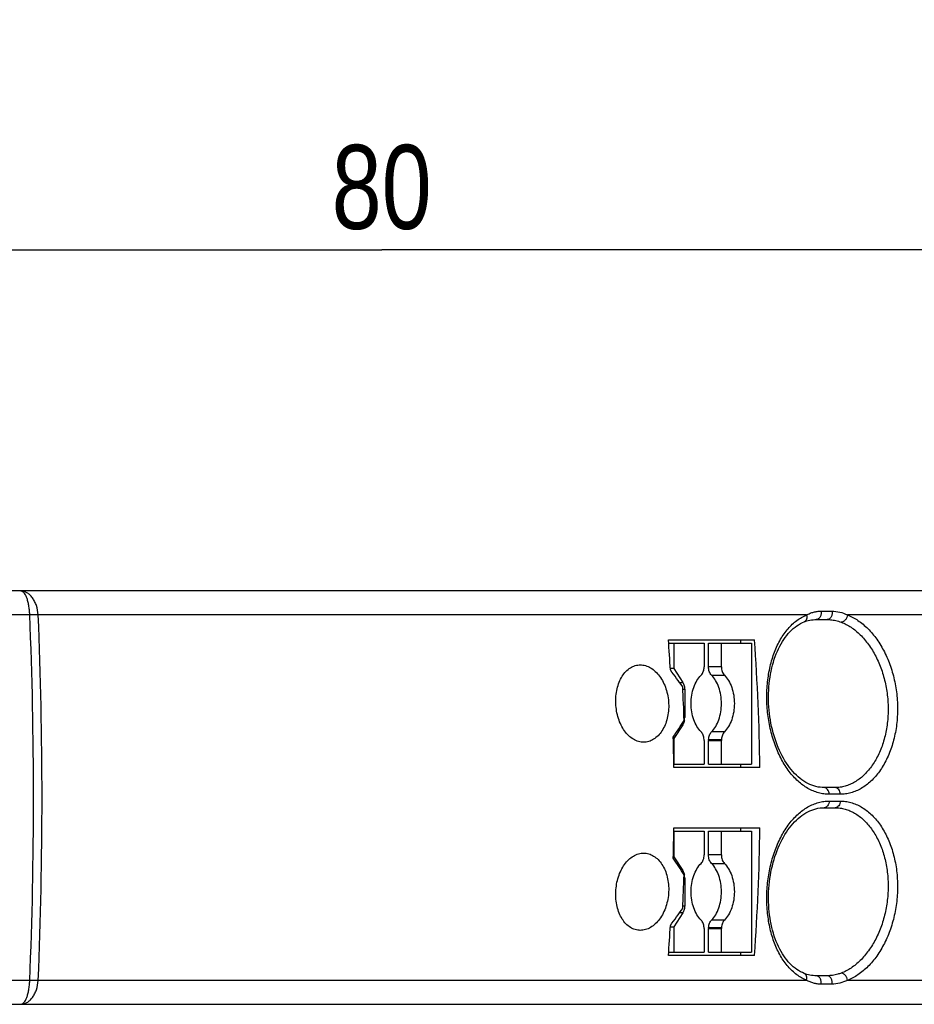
# Model space of a CAD drawing. Header units: millimetres. Extents: x 0 to 420, y 0 to 297.
# Tile 11 of 29: x 208 to 235, y 129 to 158. Entities that reach past the tile are written whole.
import ezdxf

# ---------------------------------------------------------------- set-up
doc = ezdxf.new("R2010")
doc.units = ezdxf.units.MM
doc.header["$LTSCALE"] = 23.1
doc.layers.get('0').update_dxf_attribs({"linetype": 'CONTINUOUS'})
doc.layers.add('T-EM12-T01-XDXF_CONTINUOUS_LINE', color=7, linetype='CONTINUOUS')
doc.layers.add('T-EM12-T01-XXX_DXF_DIMENSION', color=7, linetype='CONTINUOUS')
doc.styles.get("Standard").update_dxf_attribs({"font": 'txt', "width": 0.8})
doc.dimstyles.new('DIMSTYLE_1', dxfattribs={"dimtxt": 2.5, "dimasz": 3.5, "dimexe": 1, "dimexo": 0, "dimtad": 1, "dimdec": 3, "dimdsep": 46, "dimtxsty": 'Standard', "dimblk": '_FILLED', "dimblk1": '_FILLED', "dimblk2": '_FILLED', "dimcen": 0.09, "dimclrt": 5, "dimadec": 0, "dimazin": 0, "dimtp": 0.3, "dimtm": 0.3, "dimtfac": 1, "dimtdec": 3, "dimtofl": 0, "dimtmove": 0, "dimatfit": 3, "dimldrblk": '_FILLED', "dimfxl": 1, "dimtolj": 1, "dimarcsym": 0})

# ---------------------------------------------------------------- blocks, each defined once
blk = doc.blocks.new('_FILLED')
at = {"color": 0, "linetype": 'ByBlock'}
blk.add_solid([(0, 0), (-1, 0.1429), (-1, -0.1429)], dxfattribs=at)
blk = doc.blocks.new('*D1')
at = {"layer": 'T-EM12-T01-XXX_DXF_DIMENSION', "color": 2, "linetype": 'Continuous'}
for p, q in [((178.901, 167.833), (178.901, 150.029)), ((258.901, 158.426), (258.901, 150.029)), ((178.901, 151.029), (218.901, 151.029)), ((258.901, 151.029), (218.901, 151.029))]:
    blk.add_line(p, q, dxfattribs=at)
at = {"layer": 'T-EM12-T01-XXX_DXF_DIMENSION', "color": 2, "linetype": 'Continuous', "xscale": 3.5, "yscale": 3.5, "zscale": 3.5, "rotation": 180}
blk.add_blockref('_FILLED', (178.901, 151.029), dxfattribs=at)
at = {"layer": 'T-EM12-T01-XXX_DXF_DIMENSION', "color": 2, "linetype": 'Continuous', "xscale": 3.5, "yscale": 3.5, "zscale": 3.5}
blk.add_blockref('_FILLED', (258.901, 151.029), dxfattribs=at)
at = {"layer": 'T-EM12-T01-XXX_DXF_DIMENSION', "color": 5, "linetype": 'Continuous', "insert": (218.901, 154.154), "char_height": 2.5, "width": 5.89286, "attachment_point": 2, "line_spacing_factor": 0.9}
blk.add_mtext('80', dxfattribs=at)

msp = doc.modelspace()

# ---------------------------------------------------------------- linework, layer by layer
at = {"layer": 'T-EM12-T01-XDXF_CONTINUOUS_LINE', "color": 7, "linetype": 'Continuous'}
for p, q in [((258.1007, 140.88), (185.0739, 140.88)), ((231.8283, 140.03), (232.1571, 140.03)), ((227.4337, 139.43), (229.9943, 139.43)), ((227.4408, 139.33), (228.4968, 139.33)), ((227.5969, 139.33), (227.5969, 138.5714)), ((228.4968, 139.33), (228.4968, 138.6248)), ((228.628, 139.33), (229.911, 139.33)), ((228.628, 138.6248), (228.628, 139.33)), ((229.0111, 138.6248), (229.0111, 139.33)), ((229.5922, 139.33), (229.5922, 139.43)), ((229.911, 139.33), (229.911, 135.73)), ((227.5969, 138.5714), (227.49, 138.5731)), ((227.5969, 138.5714), (227.8618, 138.1594)), ((227.9183, 137.9468), (227.9183, 137.1124)), ((227.8618, 136.9007), (227.5969, 136.4886)), ((227.5798, 136.4883), (227.5969, 136.4886)), ((227.5969, 136.4886), (227.5969, 135.73)), ((228.4968, 136.4352), (228.4968, 135.73)), ((228.628, 135.73), (228.628, 136.4352)), ((229.0111, 135.73), (229.0111, 136.4352)), ((227.5969, 135.73), (228.4968, 135.73)), ((228.628, 135.73), (229.911, 135.73)), ((229.5922, 135.63), (229.5922, 135.73)), ((230.1578, 135.63), (227.5973, 135.63)), ((232.3952, 135.03), (232.0664, 135.03)), ((232.0664, 134.43), (232.3952, 134.43)), ((227.5969, 133.73), (228.4968, 133.73)), ((227.5969, 133.73), (227.5969, 132.9714)), ((227.5973, 133.83), (230.1578, 133.83)), ((228.4968, 133.73), (228.4968, 133.0248)), ((228.628, 133.73), (229.911, 133.73)), ((228.628, 133.0248), (228.628, 133.73)), ((229.0111, 133.0248), (229.0111, 133.73)), ((229.5922, 133.73), (229.5922, 133.83)), ((229.911, 133.73), (229.911, 130.13)), ((227.5969, 132.9714), (227.5798, 132.9717)), ((227.5969, 132.9714), (227.8618, 132.5594)), ((227.9183, 132.3468), (227.9183, 131.5124)), ((227.8618, 131.3007), (227.5969, 130.8886)), ((227.49, 130.8869), (227.5969, 130.8886)), ((227.5969, 130.8886), (227.5969, 130.13)), ((228.4968, 130.8352), (228.4968, 130.13)), ((228.628, 130.13), (228.628, 130.8352)), ((229.0111, 130.13), (229.0111, 130.8352)), ((227.4408, 130.13), (228.4968, 130.13)), ((228.628, 130.13), (229.911, 130.13)), ((229.5922, 130.03), (229.5922, 130.13)), ((229.9943, 130.03), (227.4337, 130.03)), ((232.1571, 129.43), (231.8283, 129.43)), ((178.7007, 128.58), (258.1007, 128.58))]:
    msp.add_line(p, q, dxfattribs=at)
at = {"layer": 'T-EM12-T01-XDXF_CONTINUOUS_LINE', "color": 9, "linetype": 'Continuous'}
for p, q in [((208.4288, 140.1728), (207.0225, 140.1728)), ((231.5469, 140.167), (208.6808, 140.167)), ((231.9741, 140.28), (232.3032, 140.28)), ((258.4813, 140.167), (232.7594, 140.167)), ((229.0111, 138.6248), (228.628, 138.6248)), ((228.7168, 138.3729), (229.0998, 138.3729)), ((227.7646, 138.1598), (227.8618, 138.1594)), ((227.9183, 137.9473), (227.8635, 137.9475)), ((227.8618, 136.9007), (227.819, 136.9005)), ((227.8994, 137.1128), (227.9183, 137.1129)), ((229.0998, 136.6871), (228.7168, 136.6871)), ((228.628, 136.4352), (229.0111, 136.4352)), ((228.629, 136.4649), (229.012, 136.4649)), ((232.546, 134.8304), (232.217, 134.8304)), ((232.217, 134.6296), (232.546, 134.6296)), ((229.0111, 133.0248), (228.628, 133.0248)), ((228.7168, 132.7729), (229.0998, 132.7729)), ((227.8189, 132.5596), (227.8618, 132.5594)), ((227.9183, 132.3473), (227.8994, 132.3474)), ((227.8618, 131.3007), (227.7646, 131.3002)), ((227.8635, 131.5126), (227.9183, 131.5129)), ((229.0998, 131.0871), (228.7168, 131.0871)), ((228.628, 130.8352), (229.0111, 130.8352)), ((228.629, 130.8649), (229.012, 130.8649)), ((208.4288, 129.2872), (207.0225, 129.2872)), ((231.5469, 129.293), (208.6808, 129.293)), ((258.4813, 129.293), (232.7594, 129.293)), ((232.3032, 129.18), (231.9741, 129.18))]:
    msp.add_line(p, q, dxfattribs=at)
at = {"layer": 'T-EM12-T01-XDXF_CONTINUOUS_LINE', "color": 7, "linetype": 'Continuous'}
for points in [[(232.0664, 135.03), (232.012, 135.0315), (231.9488, 135.0371), (231.8863, 135.0467), (231.8242, 135.0603), (231.7628, 135.0777), (231.7019, 135.0989), (231.6417, 135.1239), (231.5823, 135.1525), (231.5236, 135.1848), (231.4657, 135.2206), (231.4087, 135.2598), (231.3528, 135.3025), (231.2978, 135.3484), (231.244, 135.3976), (231.1913, 135.45), (231.1398, 135.5055), (231.0896, 135.5641), (231.0406, 135.6258), (230.993, 135.6904), (230.9468, 135.7579), (230.902, 135.8281), (230.8589, 135.9011), (230.8173, 135.9767), (230.7775, 136.0547), (230.7395, 136.1351), (230.7033, 136.2178), (230.6689, 136.3025), (230.6366, 136.3893), (230.6062, 136.4779), (230.5779, 136.5683), (230.5517, 136.6602), (230.5277, 136.7536), (230.5059, 136.8482), (230.4863, 136.944), (230.469, 137.0407), (230.4539, 137.1383), (230.4412, 137.2365), (230.4309, 137.3352), (230.4229, 137.4343), (230.4173, 137.5335), (230.4141, 137.6327), (230.4133, 137.7317), (230.4149, 137.8304), (230.4188, 137.9286), (230.4252, 138.0261), (230.4339, 138.1228), (230.445, 138.2186), (230.4583, 138.3131), (230.474, 138.4064), (230.492, 138.4982), (230.5122, 138.5883), (230.5346, 138.6768), (230.5591, 138.7633), (230.5857, 138.8478), (230.6144, 138.9302), (230.6451, 139.0103), (230.6777, 139.088), (230.7123, 139.1632), (230.7486, 139.2359), (230.7868, 139.3059), (230.8266, 139.3731), (230.8682, 139.4374), (230.9113, 139.4988), (230.956, 139.5572), (231.0022, 139.6126), (231.0499, 139.6648), (231.099, 139.7139), (231.1495, 139.7597), (231.2014, 139.8022), (231.2546, 139.8413), (231.3091, 139.8771), (231.3648, 139.9093), (231.4219, 139.9379), (231.4722, 139.9597)], [(231.4722, 139.9596), (231.5078, 139.9732), (231.5526, 139.9883), (231.5977, 140.0011), (231.6435, 140.0116), (231.6902, 140.0198), (231.7379, 140.0257), (231.7868, 140.0291), (231.8283, 140.03)], [(231.4722, 129.5003), (231.4226, 129.5218), (231.3655, 129.5504), (231.3097, 129.5825), (231.2552, 129.6182), (231.202, 129.6573), (231.1501, 129.6998), (231.0996, 129.7455), (231.0505, 129.7946), (231.0028, 129.8468), (230.9566, 129.9021), (230.9119, 129.9604), (230.8687, 130.0218), (230.8271, 130.0861), (230.7873, 130.1533), (230.7491, 130.2232), (230.7127, 130.2958), (230.6781, 130.371), (230.6455, 130.4487), (230.6148, 130.5288), (230.5861, 130.6112), (230.5594, 130.6956), (230.5349, 130.7822), (230.5124, 130.8706), (230.4922, 130.9607), (230.4742, 131.0525), (230.4585, 131.1457), (230.4451, 131.2403), (230.434, 131.336), (230.4253, 131.4327), (230.4189, 131.5302), (230.4149, 131.6284), (230.4133, 131.7271), (230.4141, 131.8261), (230.4173, 131.9253), (230.4228, 132.0245), (230.4308, 132.1236), (230.4411, 132.2223), (230.4538, 132.3205), (230.4688, 132.4181), (230.4861, 132.5148), (230.5056, 132.6106), (230.5274, 132.7053), (230.5514, 132.7986), (230.5776, 132.8906), (230.6059, 132.981), (230.6362, 133.0696), (230.6685, 133.1564), (230.7028, 133.2412), (230.739, 133.3239), (230.7771, 133.4043), (230.8169, 133.4824), (230.8584, 133.558), (230.9015, 133.631), (230.9462, 133.7013), (230.9924, 133.7688), (231.04, 133.8335), (231.089, 133.8951), (231.1392, 133.9538), (231.1907, 134.0093), (231.2434, 134.0618), (231.2972, 134.111), (231.3521, 134.157), (231.4081, 134.1997), (231.465, 134.239), (231.5228, 134.2748), (231.5815, 134.3071), (231.641, 134.3358), (231.7012, 134.3608), (231.762, 134.3821), (231.8235, 134.3995), (231.8855, 134.4131), (231.9481, 134.4228), (232.0112, 134.4284), (232.0664, 134.43)], [(231.8283, 129.43), (231.7876, 129.4309), (231.7387, 129.4342), (231.691, 129.44), (231.6443, 129.4482), (231.5985, 129.4587), (231.5533, 129.4715), (231.5086, 129.4865), (231.4722, 129.5003)]]:
    msp.add_lwpolyline(points, dxfattribs=at)
at = {"layer": 'T-EM12-T01-XDXF_CONTINUOUS_LINE', "color": 9, "linetype": 'Continuous'}
for centre, radius, start, end in [((76.3922, 134.7396), 132.1483, 359.995846, 2.356366), ((78.1087, 134.7395), 130.6848, 359.99581, 2.380225), ((76.0385, 134.7277), 132.502, 357.646787, 0.000992), ((77.7596, 134.7277), 131.0339, 357.622953, 0.001003)]:
    msp.add_arc(centre, radius, start, end, dxfattribs=at)
at = {"layer": 'T-EM12-T01-XDXF_CONTINUOUS_LINE', "color": 7, "linetype": 'Continuous'}
for centre, radius, start, end in [((162.69, 134.742), 64.9132, 3.345421, 4.141513), ((165.0961, 134.7345), 65.0679, 0.788527, 4.138202), ((144.9757, 77.616), 102.5649, 36.088355, 36.43476), ((162.8618, 134.7333), 65.0812, 2.022397, 2.903594), ((150.8116, 186.5892), 91.6466, 326.891943, 327.264336), ((227.4842, 137.1088), 0.4338, 347.73143, 350.26533), ((227.4615, 137.1122), 0.4568, 350.32748, 0.02356), ((162.4385, 134.7304), 65.165, 0.791, 1.582494), ((228.0333, 136.4353), 0.4635, 359.9889, 3.6641), ((229.0915, 136.4353), 0.4635, 176.33563, 180.01063), ((229.4746, 136.4353), 0.4635, 176.33598, 180.01098), ((162.4385, 134.7296), 65.165, 358.417506, 359.209), ((165.0388, 134.7279), 65.1252, 355.863272, 359.21), ((150.9835, 82.9821), 91.4418, 32.735247, 33.108474), ((227.4861, 132.3517), 0.4319, 9.68528, 12.23538), ((162.8768, 134.7261), 65.0661, 357.096304, 357.977705), ((227.4586, 132.3473), 0.4597, 359.94309, 9.64735), ((144.8218, 191.9569), 102.7557, 323.565561, 323.911323), ((162.7105, 134.7167), 64.8927, 355.858361, 356.654705), ((228.0333, 130.8353), 0.4635, 359.9889, 3.6641), ((229.0915, 130.8353), 0.4635, 176.33563, 180.01063), ((229.4746, 130.8353), 0.4635, 176.33598, 180.01098)]:
    msp.add_arc(centre, radius, start, end, dxfattribs=at)
at = {"layer": 'T-EM12-T01-XDXF_CONTINUOUS_LINE', "color": 9, "linetype": 'Continuous'}
for points, knots in [([(208.4288, 140.1728), (208.4269, 140.2203), (208.4204, 140.3129), (208.402, 140.4462), (208.3758, 140.5676), (208.3428, 140.6733), (208.304, 140.7599), (208.2656, 140.8176), (208.2322, 140.8504), (208.2078, 140.8673), (208.1827, 140.8776), (208.1654, 140.88), (208.157, 140.88)], [0, 0, 0, 0, 0.1778524, 0.3472193, 0.5033872, 0.6423188, 0.7610252, 0.858173, 0.8990945, 0.9355938, 0.9687239, 1, 1, 1, 1]), ([(208.6808, 140.167), (208.674, 140.2614), (208.6477, 140.4), (208.5783, 140.5677), (208.5134, 140.6753), (208.4364, 140.7636), (208.3495, 140.8296), (208.2553, 140.8706), (208.1892, 140.88), (208.157, 140.88)], [0, 0, 0, 0, 0.2944116, 0.4329552, 0.5630037, 0.6837002, 0.7953659, 0.8997423, 1, 1, 1, 1]), ([(208.6808, 140.167), (208.6616, 140.168), (208.5776, 140.1718), (208.4936, 140.1729), (208.4288, 140.1728)], [0, 0, 0, 0, 0.2288323, 1, 1, 1, 1]), ([(232.217, 134.8304), (232.1632, 134.8304), (232.0548, 134.8379), (231.894, 134.8715), (231.7357, 134.9272), (231.5263, 135.0317), (231.2769, 135.218), (231.0139, 135.5115), (230.788, 135.8692), (230.6049, 136.2793), (230.4693, 136.729), (230.3847, 137.2041), (230.3532, 137.6897), (230.3758, 138.1705), (230.452, 138.6316), (230.5801, 139.0587), (230.7571, 139.4384), (230.9791, 139.7588), (231.2017, 139.9711), (231.3952, 140.0976), (231.4959, 140.1464), (231.5469, 140.167)], [0, 0, 0, 0, 0.024335, 0.048961, 0.0741212, 0.1000277, 0.1546445, 0.2137422, 0.2774463, 0.3452917, 0.4163675, 0.4894585, 0.5631759, 0.6360792, 0.7067934, 0.7741283, 0.837207, 0.8956096, 0.9495295, 0.9751181, 1, 1, 1, 1]), ([(231.5469, 140.167), (231.5525, 140.1452), (231.5578, 140.1016), (231.5476, 140.0393), (231.5231, 139.9958), (231.4957, 139.9714), (231.4802, 139.9629), (231.4722, 139.9597)], [0, 0, 0, 0, 0.2819912, 0.5436225, 0.7800793, 0.8913031, 1, 1, 1, 1]), ([(231.5469, 140.167), (231.5803, 140.1851), (231.6481, 140.2175), (231.7541, 140.2536), (231.863, 140.2753), (231.937, 140.28), (231.9741, 140.28)], [0, 0, 0, 0, 0.2552925, 0.5037091, 0.7504344, 1, 1, 1, 1]), ([(231.9741, 140.28), (231.9799, 140.2504), (231.981, 140.1901), (231.9577, 140.1195), (231.9252, 140.0746), (231.8961, 140.0495), (231.8633, 140.0336), (231.8398, 140.03), (231.8283, 140.03)], [0, 0, 0, 0, 0.2775314, 0.5443933, 0.6684542, 0.7847298, 0.894317, 1, 1, 1, 1]), ([(232.3032, 140.28), (232.3089, 140.2504), (232.3101, 140.1901), (232.2867, 140.1195), (232.2541, 140.0746), (232.225, 140.0495), (232.1922, 140.0336), (232.1686, 140.03), (232.1571, 140.03)], [0, 0, 0, 0, 0.2773701, 0.544126, 0.6681905, 0.7845161, 0.8941966, 1, 1, 1, 1]), ([(232.3032, 140.28), (232.38, 140.28), (232.5381, 140.259), (232.6871, 140.2032), (232.7594, 140.167)], [0, 0, 0, 0, 0.4873247, 1, 1, 1, 1]), ([(232.7594, 140.167), (232.8699, 140.1249), (233.0891, 140.0082), (233.3844, 139.7601), (233.649, 139.4418), (233.8745, 139.0636), (234.0535, 138.6374), (234.1799, 138.1765), (234.2493, 137.6952), (234.2593, 137.2088), (234.2095, 136.7326), (234.1015, 136.2817), (233.9392, 135.8705), (233.7279, 135.512), (233.4747, 135.218), (233.2306, 135.0317), (233.0241, 134.9272), (232.8673, 134.8715), (232.7075, 134.8379), (232.5996, 134.8304), (232.546, 134.8304)], [0, 0, 0, 0, 0.052832, 0.109896, 0.1713991, 0.2370089, 0.3060065, 0.3774122, 0.4500847, 0.522802, 0.5943372, 0.6635368, 0.7294091, 0.7912277, 0.8486549, 0.9018821, 0.9272059, 0.9518553, 0.9760397, 1, 1, 1, 1]), ([(232.7594, 140.167), (232.757, 140.1396), (232.7435, 140.0856), (232.7083, 140.0265), (232.6713, 139.9892), (232.6413, 139.9684), (232.6097, 139.9551), (232.5877, 139.9517), (232.5772, 139.9515)], [0, 0, 0, 0, 0.2703232, 0.5384079, 0.665326, 0.7847254, 0.8960065, 1, 1, 1, 1]), ([(232.1571, 140.03), (232.1919, 140.03), (232.2803, 140.0257), (232.4219, 140.0024), (232.5259, 139.9709), (232.5772, 139.9515)], [0, 0, 0, 0, 0.2431643, 0.6171962, 1, 1, 1, 1]), ([(232.5772, 139.9515), (232.6796, 139.9128), (232.8831, 139.8054), (233.1577, 139.577), (233.4044, 139.2838), (233.6152, 138.9353), (233.7831, 138.5421), (233.9022, 138.1167), (233.9683, 137.6724), (233.979, 137.2231), (233.9338, 136.7833), (233.8345, 136.3671), (233.6845, 135.9877), (233.4889, 135.6573), (233.2544, 135.3864), (233.0285, 135.2151), (232.8375, 135.119), (232.6924, 135.0678), (232.5445, 135.0369), (232.4448, 135.03), (232.3952, 135.03)], [0, 0, 0, 0, 0.0529701, 0.1101628, 0.1717678, 0.2374469, 0.3064819, 0.377896, 0.4505494, 0.5232204, 0.5946829, 0.663788, 0.7295544, 0.7912723, 0.8486241, 0.9018183, 0.9271436, 0.9518056, 0.9760119, 1, 1, 1, 1]), ([(232.217, 134.8304), (232.2169, 134.8562), (232.2096, 134.9064), (232.1778, 134.972), (232.1353, 135.0114), (232.0963, 135.0273), (232.0762, 135.03), (232.0664, 135.03)], [0, 0, 0, 0, 0.2810072, 0.5446991, 0.781837, 0.8924144, 1, 1, 1, 1]), ([(232.546, 134.8304), (232.546, 134.8562), (232.5386, 134.9064), (232.5068, 134.9721), (232.4642, 135.0114), (232.4252, 135.0273), (232.405, 135.03), (232.3952, 135.03)], [0, 0, 0, 0, 0.2808232, 0.5444264, 0.781634, 0.8923026, 1, 1, 1, 1]), ([(231.5469, 129.293), (231.4959, 129.3136), (231.3952, 129.3624), (231.2017, 129.4889), (230.9791, 129.7012), (230.7571, 130.0216), (230.5801, 130.4013), (230.452, 130.8284), (230.3758, 131.2895), (230.3532, 131.7703), (230.3847, 132.2559), (230.4693, 132.731), (230.6049, 133.1807), (230.788, 133.5908), (231.0139, 133.9485), (231.2769, 134.242), (231.5263, 134.4283), (231.7357, 134.5328), (231.894, 134.5885), (232.0548, 134.6221), (232.1632, 134.6296), (232.217, 134.6296)], [0, 0, 0, 0, 0.0248819, 0.0504705, 0.1043904, 0.162793, 0.2258717, 0.2932066, 0.3639208, 0.4368241, 0.5105415, 0.5836325, 0.6547083, 0.7225537, 0.7862578, 0.8453555, 0.8999723, 0.9258788, 0.951039, 0.975665, 1, 1, 1, 1]), ([(232.217, 134.6296), (232.2169, 134.6038), (232.2096, 134.5536), (232.1778, 134.488), (232.1353, 134.4486), (232.0963, 134.4327), (232.0762, 134.43), (232.0664, 134.43)], [0, 0, 0, 0, 0.2810072, 0.5446991, 0.781837, 0.8924144, 1, 1, 1, 1]), ([(232.546, 134.6296), (232.546, 134.6038), (232.5386, 134.5536), (232.5068, 134.4879), (232.4642, 134.4486), (232.4252, 134.4327), (232.405, 134.43), (232.3952, 134.43)], [0, 0, 0, 0, 0.2808232, 0.5444264, 0.781634, 0.8923026, 1, 1, 1, 1]), ([(232.546, 134.6296), (232.5996, 134.6296), (232.7075, 134.6221), (232.8673, 134.5885), (233.0241, 134.5328), (233.2306, 134.4283), (233.4747, 134.242), (233.7279, 133.9479), (233.9392, 133.5895), (234.1015, 133.1783), (234.2095, 132.7274), (234.2593, 132.2512), (234.2493, 131.7648), (234.1799, 131.2835), (234.0535, 130.8226), (233.8745, 130.3964), (233.649, 130.0182), (233.3844, 129.6999), (233.0891, 129.4518), (232.8699, 129.3351), (232.7594, 129.293)], [0, 0, 0, 0, 0.0239603, 0.0481447, 0.0727941, 0.0981179, 0.1513451, 0.2087723, 0.2705909, 0.3364632, 0.4056628, 0.477198, 0.5499153, 0.6225878, 0.6939935, 0.7629911, 0.8286009, 0.890104, 0.947168, 1, 1, 1, 1]), ([(232.3952, 134.43), (232.4448, 134.43), (232.5445, 134.4231), (232.6924, 134.3922), (232.8375, 134.341), (233.0285, 134.2449), (233.2544, 134.0736), (233.4889, 133.8027), (233.6845, 133.4723), (233.8345, 133.0929), (233.9338, 132.6767), (233.979, 132.2369), (233.9683, 131.7876), (233.9022, 131.3433), (233.7831, 130.9178), (233.6152, 130.5247), (233.4044, 130.1761), (233.1577, 129.883), (232.8831, 129.6546), (232.6796, 129.5472), (232.5772, 129.5085)], [0, 0, 0, 0, 0.0239881, 0.0481944, 0.0728564, 0.0981817, 0.1513759, 0.2087277, 0.2704456, 0.336212, 0.4053171, 0.4767796, 0.5494506, 0.622104, 0.6935181, 0.7625531, 0.8282322, 0.8898372, 0.9470299, 1, 1, 1, 1]), ([(208.157, 128.58), (208.1892, 128.58), (208.2553, 128.5894), (208.3495, 128.6304), (208.4364, 128.6964), (208.5134, 128.7847), (208.5783, 128.8923), (208.6477, 129.06), (208.674, 129.1986), (208.6808, 129.293)], [0, 0, 0, 0, 0.1002577, 0.2046341, 0.3162998, 0.4369963, 0.5670448, 0.7055884, 1, 1, 1, 1]), ([(208.157, 128.58), (208.1654, 128.58), (208.1827, 128.5824), (208.2078, 128.5927), (208.2322, 128.6096), (208.2656, 128.6424), (208.304, 128.7), (208.3428, 128.7867), (208.3758, 128.8924), (208.402, 129.0138), (208.4204, 129.1471), (208.4269, 129.2397), (208.4288, 129.2872)], [0, 0, 0, 0, 0.0312761, 0.0644062, 0.1009055, 0.141827, 0.2389748, 0.3576812, 0.4966128, 0.6527807, 0.8221476, 1, 1, 1, 1]), ([(208.6808, 129.293), (208.6616, 129.292), (208.5776, 129.2882), (208.4936, 129.2871), (208.4288, 129.2872)], [0, 0, 0, 0, 0.2288322, 1, 1, 1, 1]), ([(231.5469, 129.293), (231.5525, 129.3148), (231.5578, 129.3584), (231.5476, 129.4207), (231.5231, 129.4642), (231.4957, 129.4886), (231.4802, 129.4971), (231.4722, 129.5003)], [0, 0, 0, 0, 0.2819912, 0.5436225, 0.7800793, 0.8913031, 1, 1, 1, 1]), ([(231.9741, 129.18), (231.937, 129.18), (231.863, 129.1847), (231.7541, 129.2064), (231.6481, 129.2425), (231.5803, 129.2749), (231.5469, 129.293)], [0, 0, 0, 0, 0.2495656, 0.4962909, 0.7447076, 1, 1, 1, 1]), ([(231.9741, 129.18), (231.9799, 129.2096), (231.981, 129.2699), (231.9577, 129.3405), (231.9252, 129.3854), (231.8961, 129.4105), (231.8633, 129.4264), (231.8398, 129.43), (231.8283, 129.43)], [0, 0, 0, 0, 0.2775313, 0.5443931, 0.6684541, 0.7847298, 0.894317, 1, 1, 1, 1]), ([(232.5772, 129.5085), (232.5429, 129.4955), (232.4071, 129.4511), (232.2633, 129.43), (232.1571, 129.43)], [0, 0, 0, 0, 0.2564728, 1, 1, 1, 1]), ([(232.3032, 129.18), (232.3089, 129.2096), (232.3101, 129.2699), (232.2867, 129.3405), (232.2541, 129.3854), (232.225, 129.4105), (232.1922, 129.4264), (232.1686, 129.43), (232.1571, 129.43)], [0, 0, 0, 0, 0.2773701, 0.544126, 0.6681905, 0.7845161, 0.8941966, 1, 1, 1, 1]), ([(232.7594, 129.293), (232.6871, 129.2568), (232.5381, 129.201), (232.38, 129.18), (232.3032, 129.18)], [0, 0, 0, 0, 0.5126754, 1, 1, 1, 1]), ([(232.7594, 129.293), (232.757, 129.3204), (232.7435, 129.3744), (232.7083, 129.4335), (232.6713, 129.4708), (232.6413, 129.4916), (232.6097, 129.5049), (232.5877, 129.5083), (232.5772, 129.5085)], [0, 0, 0, 0, 0.2703232, 0.5384079, 0.665326, 0.7847254, 0.8960065, 1, 1, 1, 1])]:
    msp.add_open_spline(points, degree=3, knots=knots, dxfattribs=at)
at = {"layer": 'T-EM12-T01-XDXF_CONTINUOUS_LINE', "color": 7, "linetype": 'Continuous'}
for points, knots in [([(226.6964, 136.38), (226.6445, 136.38), (226.5378, 136.3957), (226.3861, 136.4637), (226.2462, 136.5723), (226.1229, 136.7168), (226.0201, 136.8915), (225.941, 137.0899), (225.8883, 137.3048), (225.8639, 137.5281), (225.8686, 137.7515), (225.9023, 137.9669), (225.9641, 138.166), (226.0519, 138.3417), (226.1632, 138.4871), (226.2946, 138.5966), (226.4415, 138.6647), (226.5461, 138.68), (226.5974, 138.68)], [0, 0, 0, 0, 0.0509088, 0.1042597, 0.161513, 0.2233308, 0.2896147, 0.3596541, 0.4322968, 0.5061131, 0.5795512, 0.6510888, 0.7193904, 0.7834744, 0.8428962, 0.8979284, 0.9496777, 1, 1, 1, 1]), ([(226.5974, 138.68), (226.6495, 138.68), (226.7569, 138.6641), (226.9101, 138.5962), (227.0524, 138.4878), (227.1787, 138.3437), (227.2847, 138.1693), (227.3665, 137.971), (227.4211, 137.7562), (227.4463, 137.5327), (227.4411, 137.309), (227.4056, 137.0933), (227.3411, 136.8939), (227.25, 136.7182), (227.1356, 136.5728), (227.0017, 136.4636), (226.8532, 136.3954), (226.7479, 136.38), (226.6964, 136.38)], [0, 0, 0, 0, 0.050818, 0.104365, 0.1619215, 0.2239749, 0.2903166, 0.360206, 0.4325301, 0.5059435, 0.5789969, 0.6502656, 0.7184843, 0.7826961, 0.8424152, 0.8977964, 0.9497655, 1, 1, 1, 1]), ([(228.4081, 138.3729), (228.4224, 138.3871), (228.4482, 138.4214), (228.4757, 138.4821), (228.493, 138.5512), (228.4968, 138.6), (228.4968, 138.6248)], [0, 0, 0, 0, 0.2209783, 0.4653115, 0.7277628, 1, 1, 1, 1]), ([(228.7168, 138.3729), (228.7025, 138.3871), (228.6767, 138.4213), (228.6491, 138.482), (228.6319, 138.5512), (228.628, 138.6), (228.628, 138.6248)], [0, 0, 0, 0, 0.2209753, 0.4653066, 0.7277594, 1, 1, 1, 1]), ([(229.0111, 138.6248), (229.011, 138.6), (229.0149, 138.5512), (229.0321, 138.482), (229.0597, 138.4213), (229.0855, 138.3871), (229.0998, 138.3729)], [0, 0, 0, 0, 0.2722406, 0.5346934, 0.7790247, 1, 1, 1, 1]), ([(228.1111, 137.53), (228.1111, 137.6129), (228.1241, 137.7762), (228.1817, 138.0077), (228.274, 138.2108), (228.3603, 138.3255), (228.4081, 138.3729)], [0, 0, 0, 0, 0.2722298, 0.5346738, 0.7790092, 1, 1, 1, 1]), ([(228.7168, 136.6871), (228.7646, 136.7346), (228.8509, 136.8493), (228.9431, 137.0523), (229.0007, 137.2839), (229.0203, 137.53), (229.0007, 137.7761), (228.9431, 138.0077), (228.8508, 138.2107), (228.7646, 138.3254), (228.7168, 138.3729)], [0, 0, 0, 0, 0.1104966, 0.2326652, 0.3638872, 0.5000016, 0.6361157, 0.7673369, 0.8895045, 1, 1, 1, 1]), ([(229.0998, 138.3729), (229.1476, 138.3254), (229.2339, 138.2107), (229.3261, 138.0077), (229.3838, 137.7761), (229.4033, 137.53), (229.3838, 137.2838), (229.3261, 137.0523), (229.2339, 136.8492), (229.1476, 136.7345), (229.0998, 136.6871)], [0, 0, 0, 0, 0.1104958, 0.2326639, 0.3638857, 0.5000002, 0.6361147, 0.7673364, 0.8895044, 1, 1, 1, 1]), ([(227.8618, 138.1594), (227.8809, 138.1296), (227.9093, 138.0598), (227.9183, 137.9855), (227.9183, 137.9468)], [0, 0, 0, 0, 0.4778579, 1, 1, 1, 1]), ([(228.4081, 136.6871), (228.3603, 136.7345), (228.274, 136.8492), (228.1817, 137.0523), (228.1241, 137.2838), (228.1111, 137.447), (228.1111, 137.53)], [0, 0, 0, 0, 0.2209908, 0.4653262, 0.7277702, 1, 1, 1, 1]), ([(227.9081, 137.0166), (227.9058, 137.0059), (227.8954, 136.9655), (227.8785, 136.9266), (227.8618, 136.9007)], [0, 0, 0, 0, 0.2632688, 1, 1, 1, 1]), ([(228.4959, 136.4649), (228.4945, 136.487), (228.4885, 136.5302), (228.4656, 136.6079), (228.4348, 136.6606), (228.4081, 136.6871)], [0, 0, 0, 0, 0.2734646, 0.5355117, 1, 1, 1, 1]), ([(228.629, 136.4649), (228.6304, 136.487), (228.6363, 136.5302), (228.6593, 136.6079), (228.6901, 136.6606), (228.7168, 136.6871)], [0, 0, 0, 0, 0.2734712, 0.5355205, 1, 1, 1, 1]), ([(229.0998, 136.6871), (229.0731, 136.6606), (229.0423, 136.6079), (229.0193, 136.5302), (229.0134, 136.487), (229.012, 136.4649)], [0, 0, 0, 0, 0.4644856, 0.726533, 1, 1, 1, 1]), ([(226.5974, 130.78), (226.5461, 130.78), (226.4415, 130.7953), (226.2946, 130.8634), (226.1632, 130.9729), (226.0519, 131.1183), (225.9641, 131.294), (225.9023, 131.4931), (225.8686, 131.7085), (225.8639, 131.9319), (225.8883, 132.1552), (225.941, 132.3701), (226.0201, 132.5685), (226.1229, 132.7432), (226.2462, 132.8876), (226.3861, 132.9963), (226.5378, 133.0642), (226.6445, 133.08), (226.6964, 133.08)], [0, 0, 0, 0, 0.0503223, 0.1020716, 0.1571038, 0.2165256, 0.2806096, 0.3489112, 0.4204488, 0.4938869, 0.5677032, 0.6403459, 0.7103853, 0.7766692, 0.838487, 0.8957403, 0.9490912, 1, 1, 1, 1]), ([(226.6964, 133.08), (226.7479, 133.08), (226.8532, 133.0646), (227.0017, 132.9964), (227.1356, 132.8872), (227.25, 132.7418), (227.3411, 132.5661), (227.4056, 132.3667), (227.4411, 132.151), (227.4463, 131.9273), (227.4211, 131.7038), (227.3665, 131.489), (227.2847, 131.2907), (227.1787, 131.1163), (227.0524, 130.9722), (226.9101, 130.8638), (226.7569, 130.7959), (226.6495, 130.78), (226.5974, 130.78)], [0, 0, 0, 0, 0.0502345, 0.1022036, 0.1575848, 0.2173039, 0.2815157, 0.3497344, 0.4210031, 0.4940565, 0.5674699, 0.639794, 0.7096834, 0.7760251, 0.8380785, 0.895635, 0.949182, 1, 1, 1, 1]), ([(228.1111, 131.93), (228.1111, 132.0129), (228.1241, 132.1762), (228.1817, 132.4077), (228.274, 132.6108), (228.3603, 132.7255), (228.4081, 132.7729)], [0, 0, 0, 0, 0.2722298, 0.5346738, 0.7790092, 1, 1, 1, 1]), ([(228.4081, 132.7729), (228.4224, 132.7871), (228.4482, 132.8214), (228.4757, 132.8821), (228.493, 132.9512), (228.4968, 133), (228.4968, 133.0248)], [0, 0, 0, 0, 0.2209783, 0.4653115, 0.7277628, 1, 1, 1, 1]), ([(228.7168, 132.7729), (228.7025, 132.7871), (228.6767, 132.8213), (228.6491, 132.882), (228.6319, 132.9512), (228.628, 133), (228.628, 133.0248)], [0, 0, 0, 0, 0.2209753, 0.4653066, 0.7277594, 1, 1, 1, 1]), ([(228.7168, 131.0871), (228.7646, 131.1346), (228.8509, 131.2493), (228.9431, 131.4523), (229.0007, 131.6839), (229.0203, 131.93), (229.0007, 132.1761), (228.9431, 132.4077), (228.8508, 132.6107), (228.7646, 132.7254), (228.7168, 132.7729)], [0, 0, 0, 0, 0.1104966, 0.2326652, 0.3638872, 0.5000016, 0.6361157, 0.7673369, 0.8895045, 1, 1, 1, 1]), ([(229.0111, 133.0248), (229.011, 133), (229.0149, 132.9512), (229.0321, 132.882), (229.0597, 132.8213), (229.0855, 132.7871), (229.0998, 132.7729)], [0, 0, 0, 0, 0.2722406, 0.5346934, 0.7790247, 1, 1, 1, 1]), ([(229.0998, 132.7729), (229.1476, 132.7254), (229.2339, 132.6107), (229.3261, 132.4077), (229.3838, 132.1761), (229.4033, 131.93), (229.3838, 131.6838), (229.3261, 131.4523), (229.2339, 131.2492), (229.1476, 131.1345), (229.0998, 131.0871)], [0, 0, 0, 0, 0.1104958, 0.2326639, 0.3638857, 0.5000002, 0.6361147, 0.7673364, 0.8895044, 1, 1, 1, 1]), ([(227.8618, 132.5594), (227.8671, 132.5511), (227.8879, 132.5147), (227.9014, 132.4744), (227.9081, 132.4432)], [0, 0, 0, 0, 0.2363555, 1, 1, 1, 1]), ([(228.4081, 131.0871), (228.3603, 131.1345), (228.274, 131.2492), (228.1817, 131.4523), (228.1241, 131.6838), (228.1111, 131.847), (228.1111, 131.93)], [0, 0, 0, 0, 0.2209908, 0.4653262, 0.7277702, 1, 1, 1, 1]), ([(227.9183, 131.5124), (227.9183, 131.4739), (227.9093, 131.3999), (227.8809, 131.3304), (227.8618, 131.3007)], [0, 0, 0, 0, 0.5221353, 1, 1, 1, 1]), ([(228.4959, 130.8649), (228.4945, 130.887), (228.4885, 130.9302), (228.4656, 131.0079), (228.4348, 131.0606), (228.4081, 131.0871)], [0, 0, 0, 0, 0.2734646, 0.5355117, 1, 1, 1, 1]), ([(228.629, 130.8649), (228.6304, 130.887), (228.6363, 130.9302), (228.6593, 131.0079), (228.6901, 131.0606), (228.7168, 131.0871)], [0, 0, 0, 0, 0.2734712, 0.5355205, 1, 1, 1, 1]), ([(229.0998, 131.0871), (229.0731, 131.0606), (229.0423, 131.0079), (229.0193, 130.9302), (229.0134, 130.887), (229.012, 130.8649)], [0, 0, 0, 0, 0.4644856, 0.726533, 1, 1, 1, 1])]:
    msp.add_open_spline(points, degree=3, knots=knots, dxfattribs=at)

# ---------------------------------------------------------------- dimensions: what is measured, and where the dimension line sits
at = {"layer": 'T-EM12-T01-XXX_DXF_DIMENSION', "color": 2, "linetype": 'Continuous'}
dim = msp.add_linear_dim(base=(258.9007, 151.0286), p1=(178.9007, 167.8326), p2=(258.9007, 158.4264), dimstyle='DIMSTYLE_1', dxfattribs=at)
dim.commit()
dim.dimension.update_dxf_attribs({"geometry": '*D1', "text_midpoint": (218.5435, 151.0286), "dimtype": 160})

doc.saveas('drawing.dxf')
